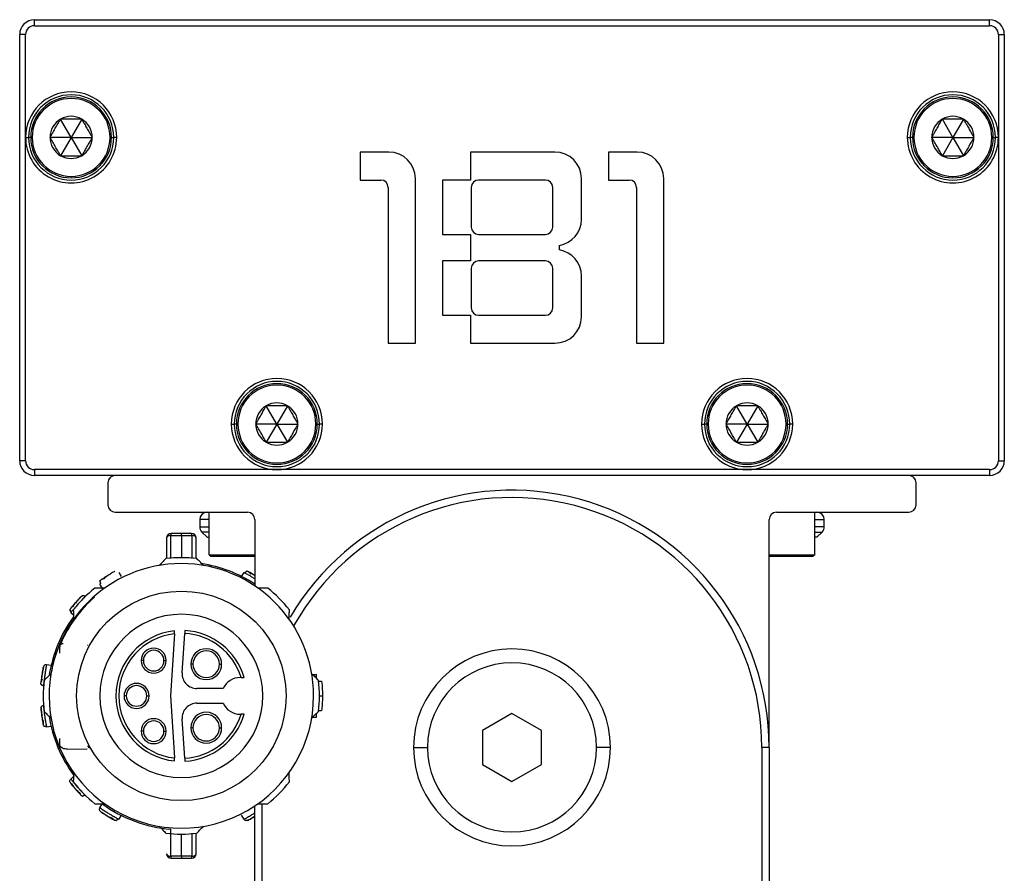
# Model space of a CAD drawing. Header units: millimetres. Extents: x -531 to 2300, y 404 to 998.
# Tile 17 of 24: x 978 to 1045, y 683 to 741. Entities that reach past the tile are written whole.
import ezdxf

# ---------------------------------------------------------------- set-up
doc = ezdxf.new("R2010")
doc.units = ezdxf.units.MM

# ---------------------------------------------------------------- blocks, each defined once
blk = doc.blocks.new('Drawing View5')
at = {"color": 7, "linetype": 'Continuous', "lineweight": 25}
for p, q in [((-42.521, 97.132), (22.479, 97.132)), ((-42.521, 96.732), (-42.521, 97.132)), ((-42.521, 96.732), (22.479, 96.732)), ((-41.021, 97.142), (-41.021, 97.132)), ((-41.021, 97.142), (20.979, 97.142)), ((20.979, 97.142), (20.979, 97.132)), ((22.479, 96.732), (22.479, 97.132)), ((-43.521, 67.132), (-43.521, 96.132)), ((-43.121, 96.132), (-43.521, 96.132)), ((-43.121, 89.132), (-43.121, 96.132)), ((23.079, 96.132), (23.079, 89.132)), ((23.079, 96.132), (23.479, 96.132)), ((23.479, 96.132), (23.479, 67.132)), ((-40.021, 89.132), (-40.738, 90.374)), ((-39.303, 90.374), (-40.021, 89.132)), ((19.979, 89.132), (19.262, 90.374)), ((20.697, 90.374), (19.979, 89.132)), ((-43.121, 67.132), (-43.121, 89.132)), ((-42.771, 89.132), (-42.921, 89.132)), ((-42.671, 89.132), (-42.771, 89.132)), ((-40.021, 89.132), (-41.456, 89.132)), ((-40.021, 89.132), (-40.738, 87.889)), ((-40.021, 89.132), (-39.303, 87.889)), ((-40.021, 89.132), (-38.586, 89.132)), ((-37.371, 89.132), (-37.271, 89.132)), ((-37.271, 89.132), (-37.121, 89.132)), ((-36.921, 89.132), (-37.121, 89.132)), ((16.879, 89.132), (17.079, 89.132)), ((17.229, 89.132), (17.079, 89.132)), ((17.329, 89.132), (17.229, 89.132)), ((19.979, 89.132), (18.544, 89.132)), ((19.979, 89.132), (19.262, 87.889)), ((19.979, 89.132), (21.414, 89.132)), ((19.979, 89.132), (20.697, 87.889)), ((22.629, 89.132), (22.729, 89.132)), ((22.729, 89.132), (22.879, 89.132)), ((23.079, 89.132), (23.079, 67.132)), ((-20.346, 88.132), (-20.346, 86.232)), ((-18.396, 88.132), (-20.346, 88.132)), ((-12.846, 88.132), (-12.846, 86.232)), ((-7.096, 88.132), (-12.846, 88.132)), ((-3.446, 88.132), (-3.446, 86.232)), ((-1.496, 88.132), (-3.446, 88.132)), ((-20.346, 86.232), (-18.946, 86.232)), ((-16.596, 75.132), (-16.596, 86.332)), ((-12.846, 86.232), (-14.746, 86.232)), ((-14.746, 86.232), (-14.746, 82.532)), ((-7.746, 86.232), (-12.296, 86.232)), ((-5.296, 83.556), (-5.296, 86.332)), ((-3.446, 86.232), (-2.046, 86.232)), ((0.304, 75.132), (0.304, 86.332)), ((-18.446, 85.732), (-18.446, 75.132)), ((-12.796, 85.732), (-12.796, 83.032)), ((-7.246, 83.032), (-7.246, 85.732)), ((-1.546, 85.732), (-1.546, 75.132)), ((-14.746, 82.532), (-12.846, 82.532)), ((-12.846, 82.532), (-12.846, 80.732)), ((-12.296, 82.532), (-7.746, 82.532)), ((-6.796, 81.482), (-6.796, 81.782)), ((-12.846, 80.732), (-14.746, 80.732)), ((-14.746, 80.732), (-14.746, 77.032)), ((-7.746, 80.732), (-12.296, 80.732)), ((-12.796, 80.232), (-12.796, 77.532)), ((-7.246, 77.532), (-7.246, 80.232)), ((-5.296, 76.932), (-5.296, 79.707)), ((-14.746, 77.032), (-12.846, 77.032)), ((-12.846, 77.032), (-12.846, 75.132)), ((-12.296, 77.032), (-7.746, 77.032)), ((-18.446, 75.132), (-16.596, 75.132)), ((-12.846, 75.132), (-7.096, 75.132)), ((-1.546, 75.132), (0.304, 75.132)), ((-26.021, 69.632), (-26.738, 70.874)), ((-25.303, 70.874), (-26.021, 69.632)), ((5.979, 69.632), (5.262, 70.874)), ((6.697, 70.874), (5.979, 69.632)), ((-29.121, 69.632), (-28.921, 69.632)), ((-28.771, 69.632), (-28.921, 69.632)), ((-28.671, 69.632), (-28.771, 69.632)), ((-26.021, 69.632), (-27.456, 69.632)), ((-26.021, 69.632), (-26.738, 68.389)), ((-26.021, 69.632), (-25.303, 68.389)), ((-26.021, 69.632), (-24.586, 69.632)), ((-23.371, 69.632), (-23.271, 69.632)), ((-23.271, 69.632), (-23.121, 69.632)), ((-22.921, 69.632), (-23.121, 69.632)), ((2.879, 69.632), (3.079, 69.632)), ((3.229, 69.632), (3.079, 69.632)), ((3.329, 69.632), (3.229, 69.632)), ((5.979, 69.632), (4.544, 69.632)), ((5.979, 69.632), (5.262, 68.389)), ((5.979, 69.632), (7.414, 69.632)), ((5.979, 69.632), (6.697, 68.389)), ((8.629, 69.632), (8.729, 69.632)), ((8.729, 69.632), (8.879, 69.632)), ((9.079, 69.632), (8.879, 69.632)), ((-43.121, 67.132), (-43.521, 67.132)), ((23.079, 67.132), (23.479, 67.132)), ((-26.021, 66.532), (-42.521, 66.532)), ((-42.521, 66.532), (-42.521, 66.132)), ((5.979, 66.532), (-26.021, 66.532)), ((22.479, 66.532), (5.979, 66.532)), ((22.479, 66.532), (22.479, 66.132)), ((22.479, 66.132), (-42.521, 66.132)), ((-37.521, 65.632), (-37.521, 64.132)), ((17.479, 64.132), (17.479, 65.632)), ((-37.021, 63.632), (-28.021, 63.632)), ((-31.271, 63.132), (-31.271, 62.639)), ((-30.621, 63.132), (-31.271, 63.132)), ((-30.621, 60.732), (-30.621, 63.632)), ((-27.521, 63.132), (-27.521, 58.62)), ((7.479, 47.632), (7.479, 63.132)), ((7.979, 63.632), (16.979, 63.632)), ((10.579, 60.732), (10.579, 63.632)), ((10.579, 63.132), (11.229, 63.132)), ((11.229, 62.639), (11.229, 63.132)), ((-31.271, 62.639), (-30.621, 62.639)), ((11.229, 62.639), (10.579, 62.639)), ((-33.521, 61.881), (-33.521, 60.477)), ((-33.234, 60.477), (-33.232, 62.045)), ((-32.521, 62.045), (-32.521, 60.536)), ((-31.81, 62.044), (-31.808, 60.477)), ((-31.521, 60.477), (-31.521, 61.881)), ((-31.125, 62.285), (-30.771, 61.932)), ((-30.621, 62.285), (-31.125, 62.285)), ((-30.771, 61.932), (-30.621, 61.932)), ((10.579, 62.285), (11.083, 62.285)), ((10.729, 61.932), (10.579, 61.932)), ((10.729, 61.932), (11.083, 62.285)), ((-30.621, 60.732), (-30.521, 60.632)), ((-30.621, 60.732), (-27.521, 60.732)), ((-30.521, 60.632), (-27.521, 60.632)), ((7.479, 60.732), (10.579, 60.732)), ((7.479, 60.632), (10.479, 60.632)), ((10.579, 60.732), (10.479, 60.632)), ((-36.785, 59.529), (-36.62, 59.261)), ((-28.422, 59.261), (-28.257, 59.529)), ((-37.899, 58.477), (-38.064, 58.746)), ((-39.052, 57.916), (-39.042, 57.907)), ((-39.864, 56.631), (-40.046, 56.793)), ((-32.99, 55.36), (-33.265, 51.136)), ((-32.462, 52.701), (-32.287, 55.38)), ((-40.78, 54.049), (-40.78, 54.627)), ((-40.772, 54.628), (-40.771, 54.622)), ((-40.771, 54.542), (-40.771, 54.622)), ((-38.882, 54.569), (-38.911, 54.573)), ((-41.691, 53.265), (-41.38, 53.219)), ((-35.103, 53.536), (-35.253, 53.536)), ((-33.703, 53.536), (-33.553, 53.536)), ((-31.728, 53.295), (-31.878, 53.295)), ((-29.928, 53.295), (-29.778, 53.295)), ((-28.459, 52.386), (-28.521, 52.386)), ((-23.594, 52.586), (-23.335, 52.586)), ((-23.314, 52.32), (-23.335, 52.586)), ((-41.899, 51.78), (-41.913, 51.782)), ((-29.667, 51.636), (-31.464, 51.636)), ((-23.174, 52.136), (-22.973, 52.136)), ((-36.271, 51.136), (-36.421, 51.136)), ((-34.871, 51.136), (-34.721, 51.136)), ((-33.265, 51.136), (-32.99, 46.912)), ((-23.121, 51.136), (-22.921, 51.136)), ((-41.913, 50.491), (-41.899, 50.493)), ((-31.464, 50.636), (-29.667, 50.636)), ((-28.521, 49.886), (-28.459, 49.886)), ((-23.594, 49.686), (-23.335, 49.686)), ((-23.335, 49.686), (-23.314, 49.953)), ((-23.174, 50.136), (-22.973, 50.136)), ((-10.021, 49.941), (-12.021, 48.786)), ((-8.021, 48.786), (-10.021, 49.941)), ((-41.38, 49.054), (-41.691, 49.008)), ((-32.287, 46.893), (-32.462, 49.571)), ((-31.728, 48.969), (-31.878, 48.969)), ((-29.928, 48.969), (-29.778, 48.969)), ((-35.103, 48.736), (-35.253, 48.736)), ((-33.703, 48.736), (-33.553, 48.736)), ((-12.021, 48.786), (-12.021, 46.477)), ((-8.021, 46.477), (-8.021, 48.786)), ((-40.781, 47.647), (-40.781, 48.228)), ((-40.771, 47.73), (-40.771, 47.644)), ((-38.793, 47.686), (-38.888, 47.703)), ((-16.721, 47.632), (-15.771, 47.632)), ((-3.321, 47.632), (-4.271, 47.632)), ((6.979, 47.632), (6.979, 0.132)), ((7.479, 47.632), (6.979, 47.632)), ((7.479, 47.632), (7.479, 0.132)), ((-40.292, 47.52), (-38.926, 47.534)), ((-12.021, 46.477), (-10.021, 45.322)), ((-10.021, 45.322), (-8.021, 46.477)), ((-40.045, 45.479), (-39.809, 45.688)), ((-40.107, 45.293), (-40.106, 45.273)), ((-38.064, 43.527), (-37.899, 43.796)), ((-27.521, 0.132), (-27.521, 43.653)), ((-27.021, 0.132), (-27.021, 43.801)), ((-36.62, 43.012), (-36.785, 42.743)), ((-28.257, 42.743), (-28.422, 43.012)), ((-27.542, 42.946), (-27.521, 42.959)), ((-33.232, 40.228), (-33.234, 42.064)), ((-32.521, 40.228), (-32.521, 41.736)), ((-31.808, 41.796), (-31.81, 40.228)), ((-31.521, 40.391), (-31.521, 41.796))]:
    blk.add_line(p, q, dxfattribs=at)
at = {"color": 7, "linetype": 'Continuous', "lineweight": 25, "flags": 128}
for points in [[(-43.121, 89.132), (-43.082, 89.132), (-43.044, 89.132), (-43.01, 89.132), (-42.98, 89.132), (-42.955, 89.132), (-42.936, 89.132), (-42.925, 89.132), (-42.921, 89.132)], [(23.079, 89.132), (23.04, 89.132), (23.002, 89.132), (22.968, 89.132), (22.938, 89.132), (22.913, 89.132), (22.894, 89.132), (22.883, 89.132), (22.879, 89.132)], [(-33.232, 62.045), (-33.143, 62.045), (-33.054, 62.045), (-32.965, 62.045), (-32.876, 62.045), (-32.788, 62.045), (-32.699, 62.045), (-32.61, 62.045), (-32.521, 62.045)], [(-31.821, 62.181), (-31.908, 62.181), (-31.996, 62.181), (-32.083, 62.181), (-32.171, 62.181), (-32.258, 62.181), (-32.346, 62.181), (-32.433, 62.181), (-32.521, 62.181)], [(-32.521, 62.045), (-32.521, 62.074), (-32.521, 62.101), (-32.521, 62.125), (-32.521, 62.145), (-32.521, 62.161), (-32.521, 62.172), (-32.521, 62.179), (-32.521, 62.181)], [(-32.521, 62.045), (-32.432, 62.045), (-32.343, 62.045), (-32.254, 62.045), (-32.166, 62.045), (-32.077, 62.045), (-31.988, 62.045), (-31.899, 62.045), (-31.81, 62.045)], [(-32.521, 40.228), (-32.61, 40.228), (-32.699, 40.228), (-32.788, 40.228), (-32.876, 40.228), (-32.965, 40.228), (-33.054, 40.228), (-33.143, 40.228), (-33.232, 40.228)], [(-31.81, 40.228), (-31.899, 40.228), (-31.988, 40.228), (-32.077, 40.228), (-32.166, 40.228), (-32.254, 40.228), (-32.343, 40.228), (-32.432, 40.228), (-32.521, 40.228)], [(-32.521, 40.228), (-32.521, 40.198), (-32.521, 40.171), (-32.521, 40.148), (-32.521, 40.128), (-32.521, 40.112), (-32.521, 40.101), (-32.521, 40.094), (-32.521, 40.091)], [(-32.521, 40.091), (-32.433, 40.091), (-32.346, 40.091), (-32.258, 40.091), (-32.171, 40.091), (-32.083, 40.091), (-31.996, 40.091), (-31.908, 40.091), (-31.821, 40.091)]]:
    blk.add_lwpolyline(points, dxfattribs=at)
at = {"color": 7, "linetype": 'Continuous', "lineweight": 25}
blk.add_circle((-32.521, 51.136), 7.125, dxfattribs=at)
for centre, radius, start, end in [((-42.521, 96.132), 1, 90, 180), ((-42.521, 96.132), 0.6, 90, 180), ((22.479, 96.132), 1, 0, 90), ((22.479, 96.132), 0.6, 0, 90), ((-40.021, 89.132), 3.1, 0, 179.99982), ((-40.021, 89.132), 2.9, 0, 180), ((-40.021, 89.132), 2.75, 0, 180), ((19.979, 89.132), 3.1, 0.00018, 180), ((19.979, 89.132), 2.9, 0, 180), ((19.979, 89.132), 2.75, 0, 180), ((-40.021, 89.132), 2.65, 0, 180), ((19.979, 89.132), 2.65, 0, 180), ((-40.021, 89.132), 1.435, 60, 120), ((19.979, 89.132), 1.435, 60, 120), ((-40.021, 89.132), 1.435, 120, 180), ((-40.021, 89.132), 1.435, 0, 60), ((19.979, 89.132), 1.435, 120, 180), ((19.979, 89.132), 1.435, 0, 60), ((-40.021, 89.132), 3.1, 179.99982, 0), ((-40.021, 89.132), 2.9, 180, 0), ((-40.021, 89.132), 2.75, 180, 0), ((-40.021, 89.132), 2.65, 180, 0), ((-40.021, 89.132), 1.435, 180, 240), ((-40.021, 89.132), 1.435, 300, 0), ((19.979, 89.132), 3.1, 180, 0.00018), ((19.979, 89.132), 2.9, 180, 0), ((19.979, 89.132), 2.75, 180, 0), ((19.979, 89.132), 2.65, 180, 0), ((19.979, 89.132), 1.435, 180, 240), ((19.979, 89.132), 1.435, 300, 0), ((-40.021, 89.132), 1.435, 240, 300), ((-18.396, 86.332), 1.8, 0, 90), ((-7.096, 86.332), 1.8, 0, 90), ((-1.496, 86.332), 1.8, 0, 90), ((19.979, 89.132), 1.435, 240, 300), ((-18.946, 85.732), 0.5, 0, 90), ((-12.296, 85.732), 0.5, 90, 180), ((-7.746, 85.732), 0.5, 0, 90), ((-2.046, 85.732), 0.5, 0, 90), ((-7.096, 83.556), 1.8, 279.59407, 0), ((-12.296, 83.032), 0.5, 180, 270), ((-7.746, 83.032), 0.5, 270, 0), ((-7.096, 79.707), 1.8, 0, 80.40593), ((-12.296, 80.232), 0.5, 90, 180), ((-7.746, 80.232), 0.5, 0, 90), ((-12.296, 77.532), 0.5, 180, 270), ((-7.746, 77.532), 0.5, 270, 0), ((-7.096, 76.932), 1.8, 270, 0), ((-26.021, 69.632), 3.1, 0, 180), ((-26.021, 69.632), 2.9, 0, 180), ((-26.021, 69.632), 2.75, 0, 180), ((5.979, 69.632), 3.1, 0, 180), ((5.979, 69.632), 2.9, 0, 180), ((5.979, 69.632), 2.75, 0, 180), ((-26.021, 69.632), 2.65, 0, 180), ((5.979, 69.632), 2.65, 0, 180), ((-26.021, 69.632), 1.435, 60, 120), ((5.979, 69.632), 1.435, 60, 120), ((-26.021, 69.632), 1.435, 120, 180), ((-26.021, 69.632), 1.435, 0, 60), ((5.979, 69.632), 1.435, 120, 180), ((5.979, 69.632), 1.435, 0, 60), ((-26.021, 69.632), 3.1, 180, 270), ((-26.021, 69.632), 2.9, 180, 0), ((-26.021, 69.632), 2.75, 180, 0), ((-26.021, 69.632), 2.65, 180, 0), ((-26.021, 69.632), 1.435, 180, 240), ((-26.021, 69.632), 3.1, 270, 0), ((-26.021, 69.632), 1.435, 300, 0), ((5.979, 69.632), 3.1, 180, 270), ((5.979, 69.632), 2.9, 180, 0), ((5.979, 69.632), 2.75, 180, 0), ((5.979, 69.632), 2.65, 180, 0), ((5.979, 69.632), 1.435, 180, 240), ((5.979, 69.632), 3.1, 270, 0), ((5.979, 69.632), 1.435, 300, 0), ((-26.021, 69.632), 1.435, 240, 300), ((5.979, 69.632), 1.435, 240, 300), ((-42.521, 67.132), 1, 180, 270), ((-42.521, 67.132), 0.6, 180, 270), ((22.479, 67.132), 0.6, 270, 0), ((22.479, 67.132), 1, 270, 360), ((-37.021, 65.632), 0.5, 90, 180), ((16.979, 65.632), 0.5, 0, 90), ((-10.021, 47.632), 17.5, 0, 149.57816), ((-10.021, 47.632), 17, 0, 150.93113), ((-37.021, 64.132), 0.5, 180, 270), ((16.979, 64.132), 0.5, 270, 0), ((-30.771, 63.132), 0.5, 90, 180), ((-28.021, 63.132), 0.5, 0, 90), ((7.979, 63.132), 0.5, 90, 180), ((10.729, 63.132), 0.5, 0, 90), ((-30.771, 62.639), 0.5, 180, 225), ((10.729, 62.639), 0.5, 315, 0), ((-33.221, 61.881), 0.3, 89.9999, 179.9979), ((-32.636, 62.067), 0.596, 168.95044, 182.16096), ((-32.407, 62.067), 0.597, 357.84045, 11.03838), ((-31.821, 61.881), 0.3, 0.0088, 90.00006), ((-32.521, 51.136), 9.4, 83.54253, 96.4574), ((-32.521, 51.136), 9, 359.99997, 179.99997), ((-32.521, 51.136), 9.1, 56.67067, 81.46365), ((-32.521, 51.136), 9.4, 128.70421, 141.4574), ((-32.521, 51.136), 9.4, 38.54255, 51.29574), ((-32.521, 51.136), 8.95, 131.34738, 156.51059), ((-32.521, 51.136), 9.1, 143.79325, 170.86342), ((-32.521, 51.136), 5.55, 0, 180), ((-32.521, 51.136), 4.45, 95.88095, 264.11905), ((-32.521, 51.136), 4.25, 96.33775, 263.66225), ((-32.521, 51.136), 4.25, 17.10464, 86.8491), ((-32.521, 51.136), 4.45, 16.31386, 86.82315), ((-34.403, 53.536), 0.85, 0, 180), ((-30.828, 53.295), 1.05, 0, 180), ((-10.021, 47.632), 6.7, 0, 180), ((-34.403, 53.536), 0.7, 360, 180), ((-30.828, 53.295), 0.9, 360, 180), ((-34.403, 53.536), 0.85, 180, 0), ((-34.403, 53.536), 0.7, 180, 360), ((-30.828, 53.295), 1.05, 180, 0), ((-30.828, 53.295), 0.9, 180, 360), ((-10.021, 47.632), 5.75, 0, 180), ((-31.464, 52.636), 1, 176.27173, 270), ((-28.521, 51.136), 1.25, 90, 156.42182), ((-32.521, 51.136), 9.4, 173.54255, 186.4574), ((-35.571, 51.136), 0.85, 0, 180), ((-35.571, 51.136), 0.7, 360, 180), ((-32.521, 51.136), 9.4, 353.54255, 6.4574), ((-32.521, 51.136), 9, 179.99997, 359.99997), ((-32.521, 51.136), 5.55, 180, 0), ((-35.571, 51.136), 0.85, 180, 0), ((-35.571, 51.136), 0.7, 180, 360), ((-31.464, 49.636), 1, 90, 183.72827), ((-28.521, 51.136), 1.25, 203.57818, 270), ((-32.521, 51.136), 9.1, 188.79358, 216.46539), ((-34.403, 48.736), 0.85, 0, 180), ((-32.521, 51.136), 4.25, 273.1509, 342.89536), ((-32.521, 51.136), 4.45, 273.17685, 343.68614), ((-30.828, 48.969), 1.05, 0, 180), ((-30.828, 48.969), 0.9, 360, 180), ((-34.403, 48.736), 0.7, 360, 180), ((-30.828, 48.969), 1.05, 180, 0), ((-30.828, 48.969), 0.9, 180, 360), ((-34.403, 48.736), 0.85, 180, 0), ((-34.403, 48.736), 0.7, 180, 360), ((-40.623, 47.965), 0.315, 237.03223, 266.60294), ((-10.021, 47.632), 6.7, 180, 0), ((-10.021, 47.632), 5.75, 180, 0), ((-32.521, 51.136), 9.4, 218.54255, 231.29574), ((-32.521, 51.136), 9.4, 308.70418, 321.4574), ((-32.521, 51.136), 9.1, 233.77246, 265.50727), ((-32.521, 51.136), 9.4, 263.54255, 276.4574), ((-33.221, 40.391), 0.3, 180.00495, 270.00014), ((-32.636, 40.206), 0.596, 177.83901, 191.04969), ((-31.821, 40.391), 0.3, 269.99985, 359.99789), ((-32.407, 40.206), 0.597, 348.95522, 2.16068)]:
    blk.add_arc(centre, radius, start, end, dxfattribs=at)
for points, knots in [([(-41.456, 89.132), (-41.435, 89.168), (-41.393, 89.24), (-41.332, 89.347), (-41.235, 89.515), (-41.097, 89.753), (-40.949, 90.009), (-40.831, 90.215), (-40.77, 90.32), (-40.738, 90.374)], [0, 0, 0, 0, 0.092717, 0.180515, 0.263692, 0.499813, 0.736134, 0.862503, 1, 1, 1, 1]), ([(-39.303, 90.374), (-39.345, 90.374), (-39.427, 90.374), (-39.551, 90.374), (-39.746, 90.374), (-40.021, 90.374), (-40.317, 90.374), (-40.555, 90.374), (-40.676, 90.374), (-40.738, 90.374)], [0, 0, 0, 0, 0.091509, 0.179133, 0.264002, 0.500024, 0.736045, 0.864264, 1, 1, 1, 1]), ([(-39.303, 90.374), (-39.282, 90.338), (-39.241, 90.266), (-39.179, 90.159), (-39.082, 89.991), (-38.945, 89.753), (-38.797, 89.497), (-38.678, 89.291), (-38.618, 89.186), (-38.586, 89.132)], [0, 0, 0, 0, 0.092717, 0.180515, 0.263692, 0.499813, 0.736134, 0.862503, 1, 1, 1, 1]), ([(18.544, 89.132), (18.565, 89.168), (18.607, 89.24), (18.668, 89.347), (18.765, 89.515), (18.903, 89.753), (19.051, 90.009), (19.169, 90.215), (19.23, 90.32), (19.262, 90.374)], [0, 0, 0, 0, 0.092717, 0.180515, 0.263692, 0.499813, 0.736134, 0.862503, 1, 1, 1, 1]), ([(20.697, 90.374), (20.655, 90.374), (20.573, 90.374), (20.449, 90.374), (20.254, 90.374), (19.979, 90.374), (19.683, 90.374), (19.445, 90.374), (19.324, 90.374), (19.262, 90.374)], [0, 0, 0, 0, 0.091509, 0.179133, 0.264002, 0.500024, 0.736045, 0.864264, 1, 1, 1, 1]), ([(20.697, 90.374), (20.718, 90.338), (20.759, 90.266), (20.821, 90.159), (20.918, 89.991), (21.055, 89.753), (21.203, 89.497), (21.322, 89.291), (21.382, 89.186), (21.414, 89.132)], [0, 0, 0, 0, 0.092717, 0.180515, 0.263692, 0.499813, 0.736134, 0.862503, 1, 1, 1, 1]), ([(-40.738, 87.889), (-40.76, 87.926), (-40.801, 87.997), (-40.863, 88.104), (-40.96, 88.272), (-41.097, 88.51), (-41.245, 88.766), (-41.364, 88.972), (-41.424, 89.077), (-41.456, 89.132)], [0, 0, 0, 0, 0.092717, 0.180515, 0.263692, 0.499813, 0.736134, 0.862503, 1, 1, 1, 1]), ([(-38.586, 89.132), (-38.607, 89.095), (-38.648, 89.023), (-38.71, 88.916), (-38.807, 88.748), (-38.945, 88.51), (-39.092, 88.254), (-39.211, 88.048), (-39.272, 87.944), (-39.303, 87.889)], [0, 0, 0, 0, 0.092717, 0.180515, 0.263692, 0.499813, 0.736134, 0.862503, 1, 1, 1, 1]), ([(19.262, 87.889), (19.24, 87.926), (19.199, 87.997), (19.137, 88.104), (19.04, 88.272), (18.903, 88.51), (18.755, 88.766), (18.636, 88.972), (18.576, 89.077), (18.544, 89.132)], [0, 0, 0, 0, 0.092717, 0.180515, 0.263692, 0.499813, 0.736134, 0.862503, 1, 1, 1, 1]), ([(21.414, 89.132), (21.393, 89.095), (21.352, 89.023), (21.29, 88.916), (21.193, 88.748), (21.055, 88.51), (20.908, 88.254), (20.789, 88.048), (20.728, 87.944), (20.697, 87.889)], [0, 0, 0, 0, 0.092717, 0.180515, 0.263692, 0.499813, 0.736134, 0.862503, 1, 1, 1, 1]), ([(-40.738, 87.889), (-40.697, 87.889), (-40.615, 87.889), (-40.491, 87.889), (-40.296, 87.889), (-40.021, 87.889), (-39.725, 87.889), (-39.487, 87.889), (-39.366, 87.889), (-39.303, 87.889)], [0, 0, 0, 0, 0.0915089, 0.1791325, 0.2640025, 0.5000236, 0.736045, 0.8642637, 1, 1, 1, 1]), ([(19.262, 87.889), (19.303, 87.889), (19.385, 87.889), (19.509, 87.889), (19.704, 87.889), (19.979, 87.889), (20.275, 87.889), (20.513, 87.889), (20.634, 87.889), (20.697, 87.889)], [0, 0, 0, 0, 0.0915089, 0.1791325, 0.2640025, 0.5000236, 0.736045, 0.8642637, 1, 1, 1, 1]), ([(-27.456, 69.632), (-27.435, 69.668), (-27.393, 69.74), (-27.332, 69.847), (-27.235, 70.015), (-27.097, 70.253), (-26.949, 70.509), (-26.831, 70.715), (-26.77, 70.82), (-26.738, 70.874)], [0, 0, 0, 0, 0.092717, 0.180515, 0.263692, 0.499813, 0.736134, 0.862503, 1, 1, 1, 1]), ([(-25.303, 70.874), (-25.345, 70.874), (-25.427, 70.874), (-25.551, 70.874), (-25.746, 70.874), (-26.021, 70.874), (-26.317, 70.874), (-26.555, 70.874), (-26.676, 70.874), (-26.738, 70.874)], [0, 0, 0, 0, 0.091509, 0.179133, 0.264002, 0.500024, 0.736045, 0.864264, 1, 1, 1, 1]), ([(-25.303, 70.874), (-25.282, 70.838), (-25.241, 70.766), (-25.179, 70.659), (-25.082, 70.491), (-24.945, 70.253), (-24.797, 69.997), (-24.678, 69.791), (-24.618, 69.686), (-24.586, 69.632)], [0, 0, 0, 0, 0.092717, 0.180515, 0.263692, 0.499813, 0.736134, 0.862503, 1, 1, 1, 1]), ([(4.544, 69.632), (4.565, 69.668), (4.607, 69.74), (4.668, 69.847), (4.765, 70.015), (4.903, 70.253), (5.051, 70.509), (5.169, 70.715), (5.23, 70.82), (5.262, 70.874)], [0, 0, 0, 0, 0.092717, 0.180515, 0.263692, 0.499813, 0.736134, 0.862503, 1, 1, 1, 1]), ([(6.697, 70.874), (6.655, 70.874), (6.573, 70.874), (6.449, 70.874), (6.254, 70.874), (5.979, 70.874), (5.683, 70.874), (5.445, 70.874), (5.324, 70.874), (5.262, 70.874)], [0, 0, 0, 0, 0.091509, 0.179133, 0.264002, 0.500024, 0.736045, 0.864264, 1, 1, 1, 1]), ([(6.697, 70.874), (6.718, 70.838), (6.759, 70.766), (6.821, 70.659), (6.918, 70.491), (7.055, 70.253), (7.203, 69.997), (7.322, 69.791), (7.382, 69.686), (7.414, 69.632)], [0, 0, 0, 0, 0.092717, 0.180515, 0.263692, 0.499813, 0.736134, 0.862503, 1, 1, 1, 1]), ([(-26.738, 68.389), (-26.76, 68.426), (-26.801, 68.497), (-26.863, 68.604), (-26.96, 68.772), (-27.097, 69.01), (-27.245, 69.266), (-27.364, 69.472), (-27.424, 69.577), (-27.456, 69.632)], [0, 0, 0, 0, 0.092717, 0.180515, 0.263692, 0.499813, 0.736134, 0.862503, 1, 1, 1, 1]), ([(-24.586, 69.632), (-24.607, 69.595), (-24.648, 69.523), (-24.71, 69.416), (-24.807, 69.248), (-24.945, 69.01), (-25.092, 68.754), (-25.211, 68.548), (-25.272, 68.444), (-25.303, 68.389)], [0, 0, 0, 0, 0.092717, 0.180515, 0.263692, 0.499813, 0.736134, 0.862503, 1, 1, 1, 1]), ([(5.262, 68.389), (5.24, 68.426), (5.199, 68.497), (5.137, 68.604), (5.04, 68.772), (4.903, 69.01), (4.755, 69.266), (4.636, 69.472), (4.576, 69.577), (4.544, 69.632)], [0, 0, 0, 0, 0.092717, 0.180515, 0.263692, 0.499813, 0.736134, 0.862503, 1, 1, 1, 1]), ([(7.414, 69.632), (7.393, 69.595), (7.352, 69.523), (7.29, 69.416), (7.193, 69.248), (7.055, 69.01), (6.908, 68.754), (6.789, 68.548), (6.728, 68.444), (6.697, 68.389)], [0, 0, 0, 0, 0.092717, 0.180515, 0.263692, 0.499813, 0.736134, 0.862503, 1, 1, 1, 1]), ([(-26.738, 68.389), (-26.697, 68.389), (-26.615, 68.389), (-26.491, 68.389), (-26.296, 68.389), (-26.021, 68.389), (-25.725, 68.389), (-25.487, 68.389), (-25.366, 68.389), (-25.303, 68.389)], [0, 0, 0, 0, 0.0915089, 0.1791325, 0.2640025, 0.5000236, 0.736045, 0.8642637, 1, 1, 1, 1]), ([(5.262, 68.389), (5.303, 68.389), (5.385, 68.389), (5.509, 68.389), (5.704, 68.389), (5.979, 68.389), (6.275, 68.389), (6.513, 68.389), (6.634, 68.389), (6.697, 68.389)], [0, 0, 0, 0, 0.091509, 0.179133, 0.264002, 0.500024, 0.736045, 0.864264, 1, 1, 1, 1]), ([(-32.521, 62.181), (-32.652, 62.181), (-32.885, 62.181), (-33.118, 62.181), (-33.221, 62.181)], [0, 0, 0, 0, 0.559999, 1, 1, 1, 1]), ([(-33.578, 60.477), (-33.661, 60.389), (-33.808, 60.235), (-33.956, 60.078), (-34.021, 60.01)], [0, 0, 0, 0, 0.566189, 1, 1, 1, 1]), ([(-31.021, 60.01), (-31.103, 60.097), (-31.252, 60.254), (-31.398, 60.408), (-31.464, 60.477)], [0, 0, 0, 0, 0.553792, 1, 1, 1, 1]), ([(-38.069, 58.938), (-38.066, 58.945), (-38.055, 58.977), (-38.028, 58.998), (-38.007, 59.014)], [0, 0, 0, 0, 0.2475999, 1, 1, 1, 1]), ([(-37.049, 59.601), (-37.057, 59.597), (-37.072, 59.589), (-37.187, 59.527), (-37.349, 59.435), (-37.537, 59.322), (-37.723, 59.205), (-37.878, 59.103), (-37.986, 59.029), (-38, 59.019), (-38.007, 59.014)], [0, 0, 0, 0, 0.124111, 0.248737, 0.374114, 0.500001, 0.625889, 0.751266, 0.875894, 1, 1, 1, 1]), ([(-37.734, 59.128), (-37.769, 59.116), (-37.837, 59.093), (-37.909, 59.067), (-37.956, 59.048), (-37.966, 59.042), (-37.971, 59.04)], [0, 0, 0, 0, 0.271063, 0.528955, 0.772092, 1, 1, 1, 1]), ([(-37.5, 59.327), (-37.545, 59.299), (-37.643, 59.239), (-37.787, 59.147), (-37.866, 59.093), (-37.906, 59.067)], [0, 0, 0, 0, 0.299365, 0.650411, 1, 1, 1, 1]), ([(-28.205, 59.5), (-28.21, 59.503), (-28.248, 59.525), (-28.253, 59.527), (-28.257, 59.529)], [0, 0, 0, 0, 0.139413, 1, 1, 1, 1]), ([(-28.257, 59.529), (-28.253, 59.527), (-28.248, 59.525), (-28.21, 59.503), (-28.205, 59.5)], [0, 0, 0, 0, 0.859949, 1, 1, 1, 1]), ([(-28.097, 59.591), (-28.11, 59.586), (-28.134, 59.576), (-28.167, 59.552), (-28.194, 59.524), (-28.207, 59.502), (-28.213, 59.491)], [0, 0, 0, 0, 0.263005, 0.520422, 0.767336, 1, 1, 1, 1]), ([(-27.521, 59.096), (-27.55, 59.114), (-27.649, 59.176), (-27.799, 59.266), (-27.953, 59.356), (-28.069, 59.423), (-28.157, 59.474), (-28.191, 59.493), (-28.205, 59.5)], [0, 0, 0, 0, 0.106253, 0.363093, 0.522413, 0.701993, 0.882025, 1, 1, 1, 1]), ([(-28.09, 59.625), (-28.1, 59.623), (-28.118, 59.62), (-28.113, 59.602), (-28.111, 59.593)], [0, 0, 0, 0, 0.556556, 1, 1, 1, 1]), ([(-28.089, 59.625), (-28.099, 59.623), (-28.117, 59.62), (-28.112, 59.602), (-28.11, 59.593)], [0, 0, 0, 0, 0.5528656, 1, 1, 1, 1]), ([(-28.089, 59.622), (-28.081, 59.623), (-28.047, 59.627), (-28.016, 59.612), (-27.993, 59.601)], [0, 0, 0, 0, 0.247601, 1, 1, 1, 1]), ([(-27.505, 59.322), (-27.568, 59.36), (-27.693, 59.435), (-27.855, 59.526), (-27.97, 59.589), (-27.985, 59.597), (-27.993, 59.601)], [0, 0, 0, 0, 0.251777, 0.50253, 0.751788, 1, 1, 1, 1]), ([(-27.767, 59.409), (-27.793, 59.435), (-27.845, 59.485), (-27.901, 59.537), (-27.939, 59.571), (-27.949, 59.577), (-27.953, 59.58)], [0, 0, 0, 0, 0.271063, 0.528955, 0.772092, 1, 1, 1, 1]), ([(-27.521, 59.313), (-27.554, 59.334), (-27.639, 59.386), (-27.774, 59.465), (-27.858, 59.512), (-27.9, 59.535)], [0, 0, 0, 0, 0.236119, 0.618854, 1, 1, 1, 1]), ([(-37.735, 58.472), (-37.859, 58.472), (-38.081, 58.472), (-38.301, 58.472), (-38.399, 58.472)], [0, 0, 0, 0, 0.553742, 1, 1, 1, 1]), ([(-38.072, 58.939), (-38.075, 58.929), (-38.081, 58.912), (-38.062, 58.908), (-38.053, 58.906)], [0, 0, 0, 0, 0.552865, 1, 1, 1, 1]), ([(-38.073, 58.938), (-38.076, 58.928), (-38.081, 58.911), (-38.062, 58.907), (-38.054, 58.905)], [0, 0, 0, 0, 0.556556, 1, 1, 1, 1]), ([(-38.014, 58.779), (-38.019, 58.776), (-38.055, 58.752), (-38.06, 58.748), (-38.064, 58.746)], [0, 0, 0, 0, 0.139413, 1, 1, 1, 1]), ([(-38.064, 58.746), (-38.06, 58.748), (-38.055, 58.752), (-38.019, 58.776), (-38.014, 58.779)], [0, 0, 0, 0, 0.859949, 1, 1, 1, 1]), ([(-38.046, 58.916), (-38.047, 58.903), (-38.049, 58.876), (-38.042, 58.837), (-38.03, 58.8), (-38.016, 58.778), (-38.009, 58.768)], [0, 0, 0, 0, 0.263005, 0.520422, 0.767336, 1, 1, 1, 1]), ([(-26.643, 58.472), (-26.767, 58.472), (-26.987, 58.472), (-27.21, 58.472), (-27.307, 58.472)], [0, 0, 0, 0, 0.566235, 1, 1, 1, 1]), ([(-39.326, 57.907), (-39.332, 57.901), (-39.345, 57.889), (-39.436, 57.796), (-39.564, 57.661), (-39.712, 57.498), (-39.855, 57.332), (-39.973, 57.189), (-40.055, 57.086), (-40.066, 57.073), (-40.071, 57.066)], [0, 0, 0, 0, 0.124111, 0.248737, 0.374114, 0.500001, 0.625889, 0.751266, 0.875894, 1, 1, 1, 1]), ([(-39.052, 57.916), (-39.058, 57.91), (-39.067, 57.901), (-39.128, 57.838), (-39.2, 57.761), (-39.292, 57.662), (-39.412, 57.531), (-39.561, 57.366), (-39.707, 57.198), (-39.823, 57.063), (-39.909, 56.96), (-39.974, 56.882), (-39.998, 56.851), (-40.008, 56.84)], [0, 0, 0, 0, 0.123132, 0.199499, 0.285572, 0.371673, 0.448033, 0.571038, 0.694311, 0.770778, 0.856969, 0.943377, 1, 1, 1, 1]), ([(-39.258, 57.952), (-39.262, 57.948), (-39.27, 57.941), (-39.331, 57.88), (-39.421, 57.789), (-39.534, 57.67), (-39.623, 57.574), (-39.67, 57.52), (-39.677, 57.513)], [0, 0, 0, 0, 0.1937902, 0.3875823, 0.5817156, 0.7762165, 0.9709184, 1, 1, 1, 1]), ([(-39.257, 57.951), (-39.236, 57.958), (-39.189, 57.972), (-39.114, 57.959), (-39.073, 57.931), (-39.052, 57.916)], [0, 0, 0, 0, 0.311526, 0.655763, 1, 1, 1, 1]), ([(-40.111, 56.975), (-40.111, 56.965), (-40.111, 56.947), (-40.092, 56.948), (-40.083, 56.949)], [0, 0, 0, 0, 0.552866, 1, 1, 1, 1]), ([(-40.108, 56.975), (-40.107, 56.983), (-40.106, 57.016), (-40.086, 57.045), (-40.071, 57.066)], [0, 0, 0, 0, 0.247602, 1, 1, 1, 1]), ([(-40.079, 56.961), (-40.076, 56.948), (-40.071, 56.922), (-40.053, 56.886), (-40.029, 56.854), (-40.01, 56.838), (-40.001, 56.83)], [0, 0, 0, 0, 0.263005, 0.520422, 0.767336, 1, 1, 1, 1]), ([(-39.843, 57.255), (-39.873, 57.233), (-39.931, 57.191), (-39.992, 57.145), (-40.031, 57.113), (-40.039, 57.105), (-40.043, 57.101)], [0, 0, 0, 0, 0.271063, 0.528955, 0.772092, 1, 1, 1, 1]), ([(-39.677, 57.513), (-39.712, 57.473), (-39.788, 57.387), (-39.899, 57.257), (-39.959, 57.183), (-39.99, 57.146)], [0, 0, 0, 0, 0.299365, 0.650411, 1, 1, 1, 1]), ([(-39.873, 56.993), (-39.87, 56.873), (-39.865, 56.66), (-39.859, 56.444), (-39.857, 56.351)], [0, 0, 0, 0, 0.566189, 1, 1, 1, 1]), ([(-25.185, 56.351), (-25.182, 56.47), (-25.177, 56.686), (-25.171, 56.899), (-25.169, 56.993)], [0, 0, 0, 0, 0.553792, 1, 1, 1, 1]), ([(-40.008, 56.84), (-40.012, 56.835), (-40.04, 56.801), (-40.043, 56.796), (-40.046, 56.793)], [0, 0, 0, 0, 0.139413, 1, 1, 1, 1]), ([(-32.99, 55.36), (-32.989, 55.376), (-32.987, 55.406), (-32.984, 55.456), (-32.981, 55.499), (-32.979, 55.531), (-32.977, 55.556), (-32.977, 55.56), (-32.977, 55.563)], [0, 0, 0, 0, 0.149208, 0.283246, 0.504931, 0.633064, 0.758406, 1, 1, 1, 1]), ([(-32.274, 55.58), (-32.275, 55.577), (-32.275, 55.571), (-32.278, 55.524), (-32.283, 55.458), (-32.286, 55.406), (-32.287, 55.38)], [0, 0, 0, 0, 0.25, 0.5, 0.75, 1, 1, 1, 1]), ([(-40.919, 54.373), (-41.026, 54.089), (-41.239, 53.525), (-41.379, 52.69), (-41.449, 52.275)], [0, 0, 0, 0, 0.5035589, 1, 1, 1, 1]), ([(-40.772, 54.628), (-40.773, 54.629), (-40.774, 54.632), (-40.778, 54.629), (-40.78, 54.627)], [0, 0, 0, 0, 0.500612, 1, 1, 1, 1]), ([(-40.771, 54.542), (-40.769, 54.547), (-40.766, 54.555), (-40.761, 54.568), (-40.756, 54.579), (-40.749, 54.592), (-40.722, 54.636), (-40.683, 54.665), (-40.618, 54.709), (-40.579, 54.709), (-40.556, 54.709)], [0, 0, 0, 0, 0.015051, 0.027859, 0.039855, 0.053433, 0.077906, 0.261893, 0.55729, 1, 1, 1, 1]), ([(-40.771, 54.499), (-40.771, 54.499), (-40.771, 54.507), (-40.771, 54.516), (-40.771, 54.534), (-40.771, 54.542)], [0, 0, 0, 0, 0.03383, 0.554622, 1, 1, 1, 1]), ([(-41.916, 53.108), (-41.918, 53.1), (-41.922, 53.083), (-41.948, 52.955), (-41.981, 52.772), (-42.016, 52.555), (-42.046, 52.338), (-42.067, 52.153), (-42.08, 52.023), (-42.082, 52.006), (-42.082, 51.997)], [0, 0, 0, 0, 0.1241105, 0.2487374, 0.374114, 0.5000014, 0.6258894, 0.7512656, 0.8758944, 1, 1, 1, 1]), ([(-41.883, 53.184), (-41.884, 53.178), (-41.887, 53.167), (-41.905, 53.083), (-41.931, 52.958), (-41.961, 52.797), (-41.984, 52.667), (-41.994, 52.596), (-41.995, 52.587)], [0, 0, 0, 0, 0.19379, 0.387582, 0.581716, 0.776216, 0.970918, 1, 1, 1, 1]), ([(-41.883, 53.184), (-41.884, 53.178), (-41.887, 53.167), (-41.905, 53.083), (-41.931, 52.957), (-41.956, 52.826), (-41.971, 52.736), (-41.976, 52.706)], [0, 0, 0, 0, 0.222461, 0.444924, 0.667778, 0.891055, 1, 1, 1, 1]), ([(-41.691, 53.265), (-41.693, 53.257), (-41.695, 53.244), (-41.712, 53.158), (-41.731, 53.054), (-41.754, 52.921), (-41.783, 52.746), (-41.818, 52.527), (-41.849, 52.307), (-41.872, 52.13), (-41.889, 51.996), (-41.9, 51.896), (-41.905, 51.857), (-41.906, 51.842)], [0, 0, 0, 0, 0.123132, 0.199499, 0.285572, 0.371673, 0.448033, 0.571038, 0.694311, 0.770778, 0.856969, 0.943377, 1, 1, 1, 1]), ([(-41.882, 53.183), (-41.868, 53.2), (-41.836, 53.237), (-41.767, 53.268), (-41.716, 53.266), (-41.691, 53.265)], [0, 0, 0, 0, 0.311526, 0.655763, 1, 1, 1, 1]), ([(-41.994, 52.28), (-42.007, 52.246), (-42.033, 52.179), (-42.059, 52.106), (-42.075, 52.058), (-42.077, 52.047), (-42.078, 52.042)], [0, 0, 0, 0, 0.271063, 0.528955, 0.772092, 1, 1, 1, 1]), ([(-41.995, 52.587), (-42.003, 52.535), (-42.021, 52.421), (-42.042, 52.251), (-42.052, 52.156), (-42.058, 52.109)], [0, 0, 0, 0, 0.299365, 0.650411, 1, 1, 1, 1]), ([(-41.395, 52.636), (-41.482, 52.554), (-41.638, 52.405), (-41.792, 52.259), (-41.861, 52.194)], [0, 0, 0, 0, 0.5537924, 1, 1, 1, 1]), ([(-28.459, 52.386), (-28.443, 52.386), (-28.412, 52.386), (-28.359, 52.387), (-28.305, 52.386), (-28.259, 52.386), (-28.253, 52.386), (-28.25, 52.386)], [0, 0, 0, 0, 0.153246, 0.290631, 0.516934, 0.764383, 1, 1, 1, 1]), ([(-23.181, 52.194), (-23.268, 52.277), (-23.422, 52.423), (-23.579, 52.572), (-23.647, 52.636)], [0, 0, 0, 0, 0.566189, 1, 1, 1, 1]), ([(-42.063, 51.901), (-42.068, 51.908), (-42.084, 51.937), (-42.083, 51.971), (-42.082, 51.997)], [0, 0, 0, 0, 0.2475992, 1, 1, 1, 1]), ([(-42.066, 51.899), (-42.061, 51.891), (-42.051, 51.875), (-42.036, 51.887), (-42.029, 51.892)], [0, 0, 0, 0, 0.552865, 1, 1, 1, 1]), ([(-42.066, 51.898), (-42.061, 51.89), (-42.051, 51.874), (-42.036, 51.886), (-42.029, 51.892)], [0, 0, 0, 0, 0.556556, 1, 1, 1, 1]), ([(-42.032, 51.905), (-42.023, 51.895), (-42.004, 51.876), (-41.969, 51.856), (-41.932, 51.843), (-41.907, 51.839), (-41.895, 51.837)], [0, 0, 0, 0, 0.263005, 0.520422, 0.767336, 1, 1, 1, 1]), ([(-41.906, 51.842), (-41.907, 51.836), (-41.912, 51.792), (-41.912, 51.786), (-41.913, 51.782)], [0, 0, 0, 0, 0.139413, 1, 1, 1, 1]), ([(-41.913, 51.782), (-41.912, 51.786), (-41.912, 51.792), (-41.907, 51.836), (-41.906, 51.842)], [0, 0, 0, 0, 0.8599486, 1, 1, 1, 1]), ([(-22.973, 52.136), (-22.956, 51.95), (-22.926, 51.617), (-22.923, 51.283), (-22.921, 51.136)], [0, 0, 0, 0, 0.559988, 1, 1, 1, 1]), ([(-22.921, 51.136), (-22.924, 50.95), (-22.929, 50.616), (-22.96, 50.283), (-22.973, 50.136)], [0, 0, 0, 0, 0.559989, 1, 1, 1, 1]), ([(-42.082, 50.275), (-42.082, 50.267), (-42.08, 50.25), (-42.067, 50.119), (-42.046, 49.935), (-42.016, 49.717), (-41.981, 49.5), (-41.948, 49.318), (-41.922, 49.189), (-41.918, 49.173), (-41.916, 49.164)], [0, 0, 0, 0, 0.124111, 0.248737, 0.374114, 0.500001, 0.625889, 0.751266, 0.875894, 1, 1, 1, 1]), ([(-42.073, 50.357), (-42.072, 50.351), (-42.072, 50.34), (-42.064, 50.254), (-42.052, 50.127), (-42.034, 49.964), (-42.018, 49.833), (-42.007, 49.763), (-42.005, 49.754)], [0, 0, 0, 0, 0.19379, 0.387582, 0.581716, 0.776216, 0.970918, 1, 1, 1, 1]), ([(-42.072, 50.356), (-42.063, 50.377), (-42.044, 50.422), (-41.986, 50.472), (-41.937, 50.485), (-41.913, 50.491)], [0, 0, 0, 0, 0.3115262, 0.6557631, 1, 1, 1, 1]), ([(-41.913, 50.491), (-41.912, 50.483), (-41.911, 50.47), (-41.901, 50.383), (-41.889, 50.278), (-41.872, 50.144), (-41.849, 49.968), (-41.819, 49.748), (-41.784, 49.528), (-41.754, 49.352), (-41.731, 49.22), (-41.713, 49.12), (-41.705, 49.082), (-41.702, 49.067)], [0, 0, 0, 0, 0.123132, 0.199499, 0.285572, 0.371673, 0.448033, 0.571038, 0.694311, 0.770778, 0.856969, 0.943377, 1, 1, 1, 1]), ([(-42.005, 49.754), (-41.998, 49.701), (-41.981, 49.587), (-41.952, 49.419), (-41.934, 49.325), (-41.925, 49.278)], [0, 0, 0, 0, 0.299365, 0.650411, 1, 1, 1, 1]), ([(-41.861, 50.079), (-41.774, 49.996), (-41.62, 49.85), (-41.463, 49.701), (-41.395, 49.636)], [0, 0, 0, 0, 0.566189, 1, 1, 1, 1]), ([(-41.449, 49.997), (-41.379, 49.583), (-41.239, 48.747), (-41.026, 48.184), (-40.919, 47.9)], [0, 0, 0, 0, 0.496441, 1, 1, 1, 1]), ([(-28.25, 49.886), (-28.253, 49.886), (-28.259, 49.886), (-28.304, 49.886), (-28.359, 49.886), (-28.411, 49.886), (-28.442, 49.886), (-28.459, 49.886)], [0, 0, 0, 0, 0.234483, 0.480542, 0.707812, 0.845903, 1, 1, 1, 1]), ([(-23.647, 49.636), (-23.56, 49.719), (-23.404, 49.867), (-23.249, 50.014), (-23.181, 50.079)], [0, 0, 0, 0, 0.553792, 1, 1, 1, 1]), ([(-41.914, 49.461), (-41.917, 49.424), (-41.922, 49.352), (-41.926, 49.275), (-41.927, 49.225), (-41.926, 49.214), (-41.925, 49.208)], [0, 0, 0, 0, 0.271063, 0.528955, 0.772092, 1, 1, 1, 1]), ([(-41.87, 49.077), (-41.876, 49.083), (-41.901, 49.106), (-41.91, 49.139), (-41.916, 49.164)], [0, 0, 0, 0, 0.2475999, 1, 1, 1, 1]), ([(-41.872, 49.075), (-41.865, 49.068), (-41.851, 49.056), (-41.84, 49.072), (-41.834, 49.079)], [0, 0, 0, 0, 0.552865, 1, 1, 1, 1]), ([(-41.872, 49.074), (-41.864, 49.068), (-41.85, 49.056), (-41.839, 49.072), (-41.834, 49.079)], [0, 0, 0, 0, 0.556556, 1, 1, 1, 1]), ([(-41.841, 49.09), (-41.829, 49.084), (-41.806, 49.072), (-41.767, 49.063), (-41.728, 49.06), (-41.702, 49.064), (-41.69, 49.066)], [0, 0, 0, 0, 0.263005, 0.5204222, 0.7673362, 1, 1, 1, 1]), ([(-41.702, 49.067), (-41.701, 49.061), (-41.693, 49.018), (-41.692, 49.012), (-41.691, 49.008)], [0, 0, 0, 0, 0.139413, 1, 1, 1, 1]), ([(-41.691, 49.008), (-41.692, 49.012), (-41.693, 49.018), (-41.701, 49.061), (-41.702, 49.067)], [0, 0, 0, 0, 0.859949, 1, 1, 1, 1]), ([(-40.781, 47.647), (-40.779, 47.645), (-40.775, 47.641), (-40.773, 47.643), (-40.772, 47.644)], [0, 0, 0, 0, 0.4992721, 1, 1, 1, 1]), ([(-40.292, 47.52), (-40.394, 47.522), (-40.52, 47.524), (-40.683, 47.606), (-40.737, 47.662), (-40.755, 47.693), (-40.761, 47.705), (-40.767, 47.718), (-40.77, 47.726), (-40.771, 47.73)], [0, 0, 0, 0, 0.750987, 0.932339, 0.976611, 0.983581, 0.989387, 0.994604, 1, 1, 1, 1]), ([(-38.906, 47.7), (-38.888, 47.704), (-38.845, 47.713), (-38.812, 47.696), (-38.793, 47.686)], [0, 0, 0, 0, 0.439628, 1, 1, 1, 1]), ([(-38.888, 47.703), (-38.876, 47.705), (-38.84, 47.712), (-38.812, 47.696), (-38.793, 47.686)], [0, 0, 0, 0, 0.3433802, 1, 1, 1, 1]), ([(-38.728, 47.575), (-38.729, 47.576), (-38.74, 47.591), (-38.772, 47.611), (-38.819, 47.633), (-38.854, 47.635), (-38.872, 47.636)], [0, 0, 0, 0, 0.025655, 0.350437, 0.675218, 1, 1, 1, 1]), ([(-32.977, 46.71), (-32.977, 46.713), (-32.978, 46.719), (-32.98, 46.763), (-32.984, 46.816), (-32.987, 46.867), (-32.989, 46.897), (-32.99, 46.912)], [0, 0, 0, 0, 0.240754, 0.492009, 0.714933, 0.849811, 1, 1, 1, 1]), ([(-32.287, 46.893), (-32.286, 46.867), (-32.283, 46.814), (-32.278, 46.748), (-32.275, 46.702), (-32.275, 46.696), (-32.274, 46.693)], [0, 0, 0, 0, 0.25, 0.5, 0.75, 1, 1, 1, 1]), ([(-39.857, 45.922), (-39.86, 45.803), (-39.865, 45.587), (-39.871, 45.374), (-39.873, 45.279)], [0, 0, 0, 0, 0.553792, 1, 1, 1, 1]), ([(-25.169, 45.279), (-25.172, 45.4), (-25.177, 45.613), (-25.183, 45.828), (-25.185, 45.922)], [0, 0, 0, 0, 0.566189, 1, 1, 1, 1]), ([(-40.105, 45.279), (-40.109, 45.302), (-40.117, 45.349), (-40.096, 45.423), (-40.062, 45.46), (-40.045, 45.479)], [0, 0, 0, 0, 0.314168, 0.657084, 1, 1, 1, 1]), ([(-40.106, 45.279), (-40.103, 45.274), (-40.096, 45.265), (-40.043, 45.197), (-39.963, 45.097), (-39.878, 44.992), (-39.818, 44.922), (-39.798, 44.899)], [0, 0, 0, 0, 0.221491, 0.442997, 0.664905, 0.887247, 1, 1, 1, 1]), ([(-39.327, 44.366), (-39.332, 44.371), (-39.342, 44.381), (-39.432, 44.472), (-39.558, 44.605), (-39.706, 44.768), (-39.851, 44.936), (-39.972, 45.082), (-40.054, 45.185), (-40.065, 45.199), (-40.07, 45.206)], [0, 0, 0, 0, 0.120506, 0.244024, 0.369966, 0.495563, 0.623129, 0.749761, 0.875999, 1, 1, 1, 1]), ([(-40.045, 45.479), (-40.04, 45.472), (-40.032, 45.462), (-39.976, 45.394), (-39.909, 45.313), (-39.822, 45.21), (-39.707, 45.075), (-39.562, 44.907), (-39.413, 44.742), (-39.292, 44.611), (-39.201, 44.512), (-39.131, 44.439), (-39.104, 44.41), (-39.093, 44.399)], [0, 0, 0, 0, 0.124902, 0.200823, 0.285556, 0.371621, 0.447965, 0.571005, 0.69406, 0.770572, 0.856911, 0.942483, 1, 1, 1, 1]), ([(-39.798, 44.899), (-39.779, 44.876), (-39.721, 44.808), (-39.616, 44.69), (-39.494, 44.558), (-39.428, 44.489), (-39.395, 44.455)], [0, 0, 0, 0, 0.1416985, 0.4286854, 0.71493, 1, 1, 1, 1]), ([(-39.485, 44.612), (-39.467, 44.58), (-39.433, 44.518), (-39.395, 44.452), (-39.368, 44.41), (-39.361, 44.401), (-39.358, 44.397)], [0, 0, 0, 0, 0.271264, 0.529222, 0.772285, 1, 1, 1, 1]), ([(-39.239, 44.318), (-39.248, 44.32), (-39.281, 44.325), (-39.307, 44.348), (-39.327, 44.366)], [0, 0, 0, 0, 0.25843, 1, 1, 1, 1]), ([(-39.24, 44.314), (-39.23, 44.312), (-39.212, 44.31), (-39.211, 44.329), (-39.211, 44.338)], [0, 0, 0, 0, 0.554486, 1, 1, 1, 1]), ([(-39.223, 44.343), (-39.21, 44.344), (-39.183, 44.347), (-39.145, 44.36), (-39.111, 44.38), (-39.092, 44.397), (-39.082, 44.405)], [0, 0, 0, 0, 0.263122, 0.520611, 0.767496, 1, 1, 1, 1]), ([(-39.093, 44.399), (-39.089, 44.395), (-39.059, 44.363), (-39.055, 44.359), (-39.051, 44.356)], [0, 0, 0, 0, 0.131295, 1, 1, 1, 1]), ([(-38.399, 43.801), (-38.274, 43.801), (-38.055, 43.801), (-37.832, 43.801), (-37.735, 43.801)], [0, 0, 0, 0, 0.566235, 1, 1, 1, 1]), ([(-27.307, 43.801), (-27.183, 43.801), (-26.961, 43.801), (-26.741, 43.801), (-26.643, 43.801)], [0, 0, 0, 0, 0.553742, 1, 1, 1, 1]), ([(-38.063, 43.319), (-38.073, 43.339), (-38.095, 43.382), (-38.096, 43.459), (-38.074, 43.504), (-38.064, 43.527)], [0, 0, 0, 0, 0.311526, 0.655763, 1, 1, 1, 1]), ([(-38.064, 43.527), (-38.057, 43.522), (-38.046, 43.515), (-37.973, 43.466), (-37.885, 43.408), (-37.772, 43.335), (-37.622, 43.239), (-37.434, 43.121), (-37.243, 43.007), (-37.089, 42.917), (-36.973, 42.849), (-36.885, 42.799), (-36.851, 42.78), (-36.837, 42.773)], [0, 0, 0, 0, 0.123132, 0.199499, 0.285572, 0.371673, 0.448033, 0.571038, 0.694311, 0.770778, 0.856969, 0.943377, 1, 1, 1, 1]), ([(-38.064, 43.318), (-38.059, 43.315), (-38.05, 43.308), (-37.98, 43.258), (-37.874, 43.186), (-37.738, 43.096), (-37.627, 43.024), (-37.566, 42.987), (-37.558, 42.982)], [0, 0, 0, 0, 0.19379, 0.387582, 0.581716, 0.776216, 0.970918, 1, 1, 1, 1]), ([(-38.007, 43.259), (-38, 43.254), (-37.986, 43.244), (-37.878, 43.17), (-37.723, 43.067), (-37.537, 42.95), (-37.349, 42.838), (-37.187, 42.746), (-37.072, 42.684), (-37.057, 42.676), (-37.049, 42.672)], [0, 0, 0, 0, 0.1241105, 0.2487374, 0.374114, 0.5000014, 0.6258894, 0.7512656, 0.8758944, 1, 1, 1, 1]), ([(-37.558, 42.982), (-37.513, 42.954), (-37.415, 42.894), (-37.267, 42.808), (-37.184, 42.761), (-37.142, 42.738)], [0, 0, 0, 0, 0.299365, 0.650411, 1, 1, 1, 1]), ([(-28.257, 42.743), (-28.25, 42.747), (-28.239, 42.753), (-28.162, 42.796), (-28.071, 42.848), (-27.953, 42.916), (-27.801, 43.006), (-27.65, 43.096), (-27.551, 43.158), (-27.521, 43.177)], [0, 0, 0, 0, 0.1976215, 0.3201879, 0.4583308, 0.5965198, 0.7190729, 0.9164907, 1, 1, 1, 1]), ([(-28.071, 42.648), (-28.066, 42.651), (-28.056, 42.656), (-27.98, 42.696), (-27.867, 42.757), (-27.725, 42.838), (-27.611, 42.904), (-27.55, 42.941), (-27.542, 42.946)], [0, 0, 0, 0, 0.19379, 0.387582, 0.581716, 0.776216, 0.970918, 1, 1, 1, 1]), ([(-27.993, 42.672), (-27.985, 42.676), (-27.97, 42.684), (-27.855, 42.746), (-27.693, 42.837), (-27.568, 42.913), (-27.505, 42.951)], [0, 0, 0, 0, 0.2482204, 0.4974734, 0.7482259, 1, 1, 1, 1]), ([(-37.275, 42.863), (-37.249, 42.838), (-37.197, 42.788), (-37.141, 42.736), (-37.103, 42.702), (-37.093, 42.696), (-37.089, 42.693)], [0, 0, 0, 0, 0.271063, 0.528955, 0.772092, 1, 1, 1, 1]), ([(-36.953, 42.651), (-36.961, 42.65), (-36.995, 42.646), (-37.026, 42.661), (-37.049, 42.672)], [0, 0, 0, 0, 0.247602, 1, 1, 1, 1]), ([(-36.953, 42.648), (-36.943, 42.649), (-36.925, 42.652), (-36.93, 42.671), (-36.932, 42.68)], [0, 0, 0, 0, 0.552866, 1, 1, 1, 1]), ([(-36.945, 42.681), (-36.932, 42.686), (-36.907, 42.697), (-36.875, 42.721), (-36.848, 42.749), (-36.835, 42.771), (-36.829, 42.782)], [0, 0, 0, 0, 0.263005, 0.520422, 0.767336, 1, 1, 1, 1]), ([(-36.837, 42.773), (-36.832, 42.77), (-36.794, 42.748), (-36.789, 42.746), (-36.785, 42.743)], [0, 0, 0, 0, 0.139413, 1, 1, 1, 1]), ([(-34.021, 42.262), (-33.939, 42.176), (-33.79, 42.019), (-33.644, 41.865), (-33.578, 41.796)], [0, 0, 0, 0, 0.553792, 1, 1, 1, 1]), ([(-31.464, 41.796), (-31.381, 41.883), (-31.234, 42.038), (-31.085, 42.194), (-31.021, 42.262)], [0, 0, 0, 0, 0.566189, 1, 1, 1, 1]), ([(-28.071, 42.65), (-28.094, 42.65), (-28.142, 42.65), (-28.211, 42.684), (-28.242, 42.723), (-28.257, 42.743)], [0, 0, 0, 0, 0.311526, 0.655763, 1, 1, 1, 1]), ([(-33.221, 40.091), (-33.09, 40.091), (-32.857, 40.091), (-32.624, 40.091), (-32.521, 40.091)], [0, 0, 0, 0, 0.559981, 1, 1, 1, 1])]:
    blk.add_open_spline(points, degree=3, knots=knots, dxfattribs=at)
for points in [[(-33.232, 62.045), (-33.27, 62.041), (-33.346, 62.035), (-33.442, 61.997), (-33.508, 61.944), (-33.517, 61.902), (-33.521, 61.881)], [(-31.521, 61.881), (-31.525, 61.902), (-31.534, 61.944), (-31.6, 61.997), (-31.696, 62.035), (-31.772, 62.041), (-31.81, 62.044)], [(-33.521, 40.391), (-33.517, 40.371), (-33.508, 40.329), (-33.442, 40.275), (-33.346, 40.237), (-33.27, 40.231), (-33.232, 40.228)], [(-31.81, 40.228), (-31.772, 40.231), (-31.696, 40.238), (-31.6, 40.276), (-31.534, 40.329), (-31.525, 40.371), (-31.521, 40.391)]]:
    blk.add_open_spline(points, degree=3, dxfattribs=at)

msp = doc.modelspace()

# ---------------------------------------------------------------- block references
at = {"color": 7, "linetype": 'Continuous', "lineweight": 25}
msp.add_blockref('Drawing View5', (1021.365, 643.759), dxfattribs=at)

doc.saveas('drawing.dxf')
